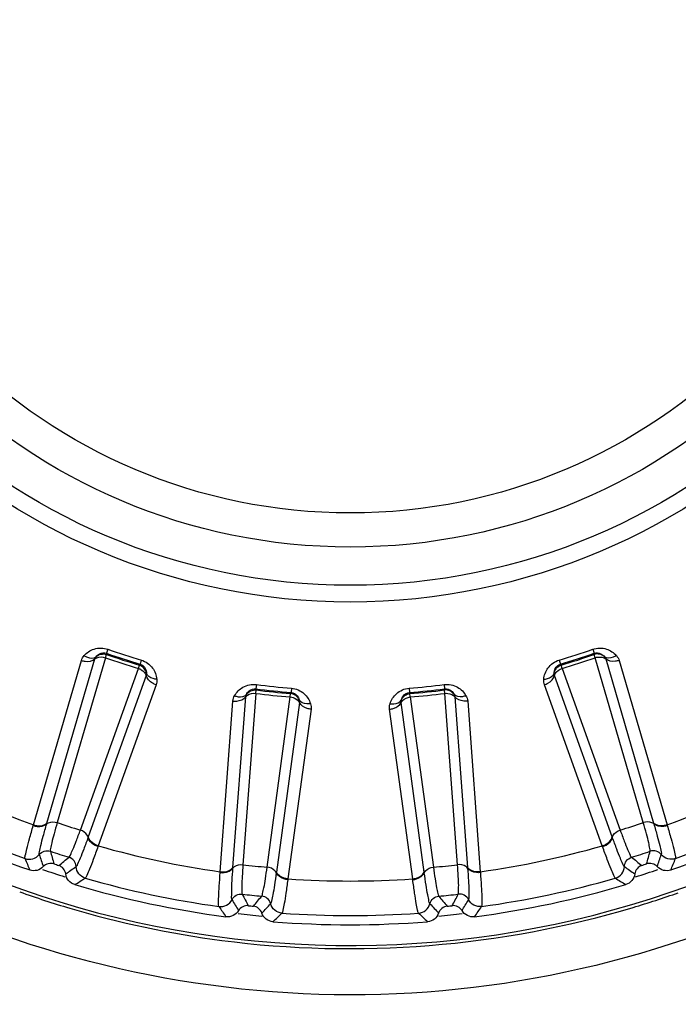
# Model space of a CAD drawing. Header units: millimetres. Extents: x 0 to 4000, y 0 to 3000.
# Tile 122 of 171: x 1964 to 1977, y 1654 to 1674. Entities that reach past the tile are written whole.
import ezdxf

# ---------------------------------------------------------------- set-up
doc = ezdxf.new("R2010")
doc.units = ezdxf.units.MM
doc.header["$LTSCALE"] = 219.99956
doc.layers.get('0').update_dxf_attribs({"linetype": 'CONTINUOUS'})
doc.layers.add('SUPERFICI', color=7, linetype='CONTINUOUS')

msp = doc.modelspace()

# ---------------------------------------------------------------- linework, layer by layer
at = {"color": 9, "linetype": 'CONTINUOUS'}
for p, q in [((1966.128, 1661.109), (1966.1, 1661.029)), ((1975.676, 1661.109), (1975.704, 1661.029)), ((1964.927, 1657.68), (1965.871, 1660.917)), ((1966.1, 1661.029), (1966.101, 1661.005)), ((1966.787, 1660.895), (1966.763, 1660.814)), ((1975.016, 1660.895), (1975.041, 1660.814)), ((1975.703, 1661.005), (1975.704, 1661.029)), ((1975.933, 1660.917), (1976.877, 1657.68)), ((1964.664, 1657.648), (1965.607, 1660.887)), ((1966.748, 1660.795), (1966.763, 1660.814)), ((1975.041, 1660.814), (1975.056, 1660.795)), ((1976.197, 1660.887), (1977.14, 1657.648)), ((1966.882, 1660.588), (1965.743, 1657.414)), ((1976.06, 1657.414), (1974.922, 1660.588)), ((1967.078, 1660.409), (1965.937, 1657.234)), ((1969.054, 1660.413), (1969.043, 1660.329)), ((1969.043, 1660.329), (1969.049, 1660.306)), ((1969.743, 1660.34), (1969.737, 1660.256)), ((1972.06, 1660.34), (1972.067, 1660.256)), ((1972.75, 1660.413), (1972.761, 1660.329)), ((1972.755, 1660.306), (1972.761, 1660.329)), ((1975.866, 1657.234), (1974.725, 1660.409)), ((1968.592, 1656.809), (1968.842, 1660.172)), ((1969.726, 1660.235), (1969.737, 1660.256)), ((1972.067, 1660.256), (1972.078, 1660.235)), ((1972.961, 1660.172), (1973.212, 1656.809)), ((1968.341, 1656.723), (1968.59, 1660.088)), ((1969.9, 1660.06), (1969.446, 1656.719)), ((1970.129, 1659.926), (1969.673, 1656.583)), ((1972.131, 1656.583), (1971.675, 1659.926)), ((1972.358, 1656.719), (1971.904, 1660.06)), ((1973.214, 1660.088), (1973.462, 1656.723)), ((1964.659, 1657.634), (1964.664, 1657.648)), ((1964.923, 1657.667), (1964.927, 1657.68)), ((1976.877, 1657.68), (1976.881, 1657.667)), ((1977.14, 1657.648), (1977.144, 1657.634)), ((1965.743, 1657.414), (1965.739, 1657.402)), ((1976.065, 1657.402), (1976.06, 1657.414)), ((1965.937, 1657.234), (1965.932, 1657.22)), ((1975.871, 1657.22), (1975.866, 1657.234)), ((1968.34, 1656.708), (1968.341, 1656.723)), ((1968.591, 1656.796), (1968.592, 1656.809)), ((1969.446, 1656.719), (1969.444, 1656.706)), ((1972.36, 1656.706), (1972.358, 1656.719)), ((1973.212, 1656.809), (1973.213, 1656.796)), ((1973.462, 1656.723), (1973.464, 1656.708)), ((1969.673, 1656.583), (1969.671, 1656.568)), ((1972.133, 1656.568), (1972.131, 1656.583))]:
    msp.add_line(p, q, dxfattribs=at)
for radius in [12.641, 12.312, 11.559, 10.887]:
    msp.add_circle((1970.902, 1674.68), radius, dxfattribs=at)
for centre, radius, start, end in [((1970.902, 1674.68), 19.409, 195.7002, 56.059), ((1970.902, 1674.68), 14.387, 250.6186, 253.3814), ((1970.902, 1674.68), 14.387, 286.6186, 289.3814), ((1970.902, 1674.68), 14.471, 250.6186, 253.3814), ((1970.902, 1674.68), 14.471, 286.6186, 289.3814), ((1970.902, 1674.68), 14.471, 262.6186, 265.3814), ((1970.902, 1674.68), 14.387, 262.6186, 265.3814), ((1970.902, 1674.68), 14.387, 274.6186, 277.3814), ((1970.902, 1674.68), 14.471, 274.6186, 277.3814), ((1970.902, 1674.68), 18.138, 242.1157, 249.8843), ((1970.902, 1674.68), 18.138, 290.1157, 297.8843), ((1970.902, 1674.68), 18.819, 241.9001, 250.0999), ((1970.902, 1674.68), 18.819, 289.9001, 298.0999), ((1970.902, 1674.68), 18.138, 254.1157, 261.8843), ((1970.902, 1674.68), 18.138, 278.1157, 285.8843), ((2002.785, 1669.787), 40.082, 198.5075, 198.8665), ((2062.621, 1684.614), 101.42, 195.72407, 195.86953), ((1879.183, 1684.614), 101.42, 344.13032, 344.27578), ((1939.019, 1669.787), 40.082, 341.1335, 341.4924), ((1985.206, 1665.444), 22.371, 202.218, 202.8436), ((1902.539, 1736.628), 101.42, 308.13032, 308.27578), ((1942.232, 1689.462), 40.082, 305.1335, 305.4924), ((1999.572, 1689.462), 40.082, 234.5075, 234.8665), ((2039.265, 1736.628), 101.42, 231.72407, 231.86953), ((1956.597, 1665.444), 22.372, 337.1564, 337.782), ((1970.902, 1674.68), 18.909, 251.3074, 252.7142), ((1970.902, 1674.68), 18.909, 287.2905, 288.6932), ((1953.9, 1675.616), 22.372, 301.1564, 301.782), ((1970.902, 1674.68), 18.819, 253.9001, 262.0999), ((1970.902, 1674.68), 18.138, 266.1157, 273.8843), ((1970.902, 1674.68), 18.819, 277.9001, 286.0999), ((1987.903, 1675.616), 22.371, 238.218, 238.8436), ((1970.881, 1674.584), 19.375, 250.4321, 253.5014), ((2058.551, 1703.466), 101.42, 207.72407, 207.86953), ((1891.153, 1721.061), 101.42, 320.13032, 320.27578), ((2050.651, 1721.06), 101.42, 219.72407, 219.86953), ((1883.253, 1703.466), 101.42, 332.13032, 332.27578), ((1970.885, 1674.701), 19.497, 286.6484, 289.4039), ((1986.814, 1668.62), 22.371, 214.218, 214.8436), ((2003.106, 1676.523), 40.082, 210.5075, 210.8665), ((1939.785, 1683.178), 40.082, 317.1335, 317.4924), ((2002.019, 1683.178), 40.082, 222.5075, 222.8665), ((1938.698, 1676.523), 40.082, 329.1335, 329.4924), ((1954.989, 1668.62), 22.372, 325.1564, 325.782), ((1970.914, 1674.708), 19.503, 253.5105, 262.5054), ((1970.902, 1674.68), 18.909, 263.2975, 264.7141), ((1954.077, 1672.061), 22.372, 313.1564, 313.782), ((1970.902, 1674.68), 18.819, 265.9001, 274.0999), ((1987.726, 1672.061), 22.371, 226.218, 226.8436), ((1970.902, 1674.68), 18.909, 275.2836, 276.699)]:
    msp.add_arc(centre, radius, start, end, dxfattribs=at)
at = {"color": 7, "linetype": 'CONTINUOUS'}
for radius, start, end in [(19, 241.4031, 250.5969), (19, 289.4031, 298.5969), (18.732, 251.848, 252.152), (18.732, 287.848, 288.152), (19, 253.4031, 262.5969), (19, 277.4031, 286.5969), (18.732, 263.848, 264.152), (18.732, 275.848, 276.152), (19, 265.4031, 274.5969)]:
    msp.add_arc((1970.902, 1674.68), radius, start, end, dxfattribs=at)
at = {"color": 9, "linetype": 'CONTINUOUS'}
for points, knots in [([(1965.66, 1660.983), (1965.713, 1661.041), (1965.859, 1661.14), (1966.042, 1661.139), (1966.128, 1661.109)], [0, 0, 0, 0, 0.463897, 1, 1, 1, 1]), ([(1975.676, 1661.109), (1975.761, 1661.139), (1975.945, 1661.14), (1976.091, 1661.041), (1976.143, 1660.983)], [0, 0, 0, 0, 0.536345, 1, 1, 1, 1]), ([(1965.607, 1660.887), (1965.631, 1660.879), (1965.718, 1660.859), (1965.823, 1660.873), (1965.871, 1660.917)], [0, 0, 0, 0, 0.283328, 1, 1, 1, 1]), ([(1965.66, 1660.983), (1965.681, 1660.969), (1965.75, 1660.932), (1965.851, 1660.923), (1965.895, 1660.959)], [0, 0, 0, 0, 0.303467, 1, 1, 1, 1]), ([(1965.871, 1660.917), (1965.882, 1660.927), (1965.945, 1660.964), (1966.025, 1660.959), (1966.079, 1660.942)], [0, 0, 0, 0, 0.216192, 1, 1, 1, 1]), ([(1965.895, 1660.959), (1965.914, 1660.984), (1965.971, 1661.036), (1966.057, 1661.044), (1966.1, 1661.029)], [0, 0, 0, 0, 0.405768, 1, 1, 1, 1]), ([(1966.787, 1660.895), (1966.874, 1660.869), (1967.023, 1660.762), (1967.083, 1660.596), (1967.091, 1660.518)], [0, 0, 0, 0, 0.536345, 1, 1, 1, 1]), ([(1974.713, 1660.518), (1974.721, 1660.596), (1974.781, 1660.762), (1974.93, 1660.869), (1975.016, 1660.895)], [0, 0, 0, 0, 0.463897, 1, 1, 1, 1]), ([(1975.704, 1661.029), (1975.746, 1661.044), (1975.832, 1661.036), (1975.89, 1660.984), (1975.909, 1660.959)], [0, 0, 0, 0, 0.592632, 1, 1, 1, 1]), ([(1975.725, 1660.942), (1975.744, 1660.948), (1975.813, 1660.963), (1975.895, 1660.951), (1975.933, 1660.917)], [0, 0, 0, 0, 0.283581, 1, 1, 1, 1]), ([(1976.143, 1660.983), (1976.123, 1660.969), (1976.053, 1660.932), (1975.952, 1660.923), (1975.909, 1660.959)], [0, 0, 0, 0, 0.303467, 1, 1, 1, 1]), ([(1976.197, 1660.887), (1976.173, 1660.879), (1976.086, 1660.859), (1975.981, 1660.873), (1975.933, 1660.917)], [0, 0, 0, 0, 0.283328, 1, 1, 1, 1]), ([(1966.729, 1660.731), (1966.748, 1660.724), (1966.812, 1660.696), (1966.872, 1660.638), (1966.882, 1660.588)], [0, 0, 0, 0, 0.283581, 1, 1, 1, 1]), ([(1966.763, 1660.814), (1966.806, 1660.801), (1966.871, 1660.744), (1966.887, 1660.667), (1966.888, 1660.637)], [0, 0, 0, 0, 0.592632, 1, 1, 1, 1]), ([(1974.916, 1660.637), (1974.917, 1660.667), (1974.933, 1660.744), (1974.997, 1660.801), (1975.041, 1660.814)], [0, 0, 0, 0, 0.405768, 1, 1, 1, 1]), ([(1974.922, 1660.588), (1974.925, 1660.603), (1974.954, 1660.67), (1975.022, 1660.713), (1975.075, 1660.731)], [0, 0, 0, 0, 0.216192, 1, 1, 1, 1]), ([(1967.078, 1660.409), (1967.054, 1660.417), (1966.972, 1660.452), (1966.895, 1660.525), (1966.882, 1660.588)], [0, 0, 0, 0, 0.283328, 1, 1, 1, 1]), ([(1967.091, 1660.518), (1967.067, 1660.519), (1966.988, 1660.529), (1966.902, 1660.582), (1966.888, 1660.637)], [0, 0, 0, 0, 0.303467, 1, 1, 1, 1]), ([(1974.713, 1660.518), (1974.737, 1660.519), (1974.815, 1660.529), (1974.902, 1660.582), (1974.916, 1660.637)], [0, 0, 0, 0, 0.303467, 1, 1, 1, 1]), ([(1974.725, 1660.409), (1974.75, 1660.417), (1974.832, 1660.452), (1974.908, 1660.525), (1974.922, 1660.588)], [0, 0, 0, 0, 0.283328, 1, 1, 1, 1]), ([(1968.623, 1660.192), (1968.662, 1660.26), (1968.784, 1660.388), (1968.964, 1660.424), (1969.054, 1660.413)], [0, 0, 0, 0, 0.46398, 1, 1, 1, 1]), ([(1968.857, 1660.218), (1968.87, 1660.246), (1968.916, 1660.309), (1968.998, 1660.335), (1969.043, 1660.329)], [0, 0, 0, 0, 0.407089, 1, 1, 1, 1]), ([(1969.743, 1660.34), (1969.833, 1660.333), (1970.001, 1660.26), (1970.094, 1660.109), (1970.119, 1660.035)], [0, 0, 0, 0, 0.536345, 1, 1, 1, 1]), ([(1971.685, 1660.035), (1971.709, 1660.109), (1971.802, 1660.26), (1971.97, 1660.333), (1972.06, 1660.34)], [0, 0, 0, 0, 0.463897, 1, 1, 1, 1]), ([(1972.75, 1660.413), (1972.84, 1660.424), (1973.019, 1660.388), (1973.141, 1660.26), (1973.181, 1660.192)], [0, 0, 0, 0, 0.536012, 1, 1, 1, 1]), ([(1972.761, 1660.329), (1972.805, 1660.335), (1972.888, 1660.309), (1972.933, 1660.246), (1972.947, 1660.218)], [0, 0, 0, 0, 0.592482, 1, 1, 1, 1]), ([(1968.59, 1660.088), (1968.616, 1660.085), (1968.705, 1660.084), (1968.804, 1660.119), (1968.842, 1660.172)], [0, 0, 0, 0, 0.283328, 1, 1, 1, 1]), ([(1968.623, 1660.192), (1968.646, 1660.184), (1968.721, 1660.161), (1968.822, 1660.174), (1968.857, 1660.218)], [0, 0, 0, 0, 0.303467, 1, 1, 1, 1]), ([(1968.842, 1660.172), (1968.851, 1660.184), (1968.905, 1660.233), (1968.985, 1660.245), (1969.04, 1660.239)], [0, 0, 0, 0, 0.216192, 1, 1, 1, 1]), ([(1969.72, 1660.168), (1969.74, 1660.165), (1969.809, 1660.151), (1969.879, 1660.107), (1969.9, 1660.06)], [0, 0, 0, 0, 0.283581, 1, 1, 1, 1]), ([(1969.737, 1660.256), (1969.781, 1660.253), (1969.856, 1660.21), (1969.888, 1660.139), (1969.895, 1660.109)], [0, 0, 0, 0, 0.592632, 1, 1, 1, 1]), ([(1971.904, 1660.06), (1971.91, 1660.075), (1971.953, 1660.134), (1972.028, 1660.161), (1972.083, 1660.168)], [0, 0, 0, 0, 0.216192, 1, 1, 1, 1]), ([(1971.908, 1660.109), (1971.916, 1660.139), (1971.947, 1660.21), (1972.022, 1660.253), (1972.067, 1660.256)], [0, 0, 0, 0, 0.405768, 1, 1, 1, 1]), ([(1972.763, 1660.239), (1972.783, 1660.241), (1972.854, 1660.241), (1972.931, 1660.213), (1972.961, 1660.172)], [0, 0, 0, 0, 0.283581, 1, 1, 1, 1]), ([(1973.181, 1660.192), (1973.158, 1660.184), (1973.082, 1660.161), (1972.982, 1660.174), (1972.947, 1660.218)], [0, 0, 0, 0, 0.303467, 1, 1, 1, 1]), ([(1973.214, 1660.088), (1973.188, 1660.085), (1973.099, 1660.084), (1972.999, 1660.119), (1972.961, 1660.172)], [0, 0, 0, 0, 0.283328, 1, 1, 1, 1]), ([(1970.119, 1660.035), (1970.095, 1660.031), (1970.016, 1660.025), (1969.92, 1660.058), (1969.895, 1660.109)], [0, 0, 0, 0, 0.303467, 1, 1, 1, 1]), ([(1970.129, 1659.926), (1970.104, 1659.928), (1970.016, 1659.946), (1969.926, 1660.001), (1969.9, 1660.06)], [0, 0, 0, 0, 0.283328, 1, 1, 1, 1]), ([(1971.675, 1659.926), (1971.7, 1659.928), (1971.788, 1659.946), (1971.878, 1660.001), (1971.904, 1660.06)], [0, 0, 0, 0, 0.283328, 1, 1, 1, 1]), ([(1971.685, 1660.035), (1971.709, 1660.031), (1971.788, 1660.025), (1971.883, 1660.058), (1971.908, 1660.109)], [0, 0, 0, 0, 0.303467, 1, 1, 1, 1]), ([(1964.496, 1656.985), (1964.49, 1657.004), (1964.51, 1657.07), (1964.534, 1657.198), (1964.591, 1657.395), (1964.634, 1657.547), (1964.659, 1657.634)], [0, 0, 0, 0, 0.087839, 0.289256, 0.597274, 1, 1, 1, 1]), ([(1964.659, 1657.634), (1964.684, 1657.626), (1964.771, 1657.607), (1964.876, 1657.623), (1964.923, 1657.667)], [0, 0, 0, 0, 0.283026, 1, 1, 1, 1]), ([(1964.664, 1657.648), (1964.688, 1657.64), (1964.775, 1657.621), (1964.879, 1657.636), (1964.927, 1657.68)], [0, 0, 0, 0, 0.283838, 1, 1, 1, 1]), ([(1964.776, 1657.064), (1964.77, 1657.081), (1964.788, 1657.144), (1964.809, 1657.263), (1964.861, 1657.446), (1964.9, 1657.587), (1964.923, 1657.667)], [0, 0, 0, 0, 0.089549, 0.291503, 0.598947, 1, 1, 1, 1]), ([(1964.923, 1657.667), (1964.934, 1657.677), (1964.997, 1657.715), (1965.077, 1657.71), (1965.13, 1657.693)], [0, 0, 0, 0, 0.215937, 1, 1, 1, 1]), ([(1976.881, 1657.667), (1976.869, 1657.677), (1976.807, 1657.715), (1976.727, 1657.71), (1976.673, 1657.693)], [0, 0, 0, 0, 0.215937, 1, 1, 1, 1]), ([(1977.14, 1657.648), (1977.116, 1657.64), (1977.029, 1657.621), (1976.924, 1657.636), (1976.877, 1657.68)], [0, 0, 0, 0, 0.283838, 1, 1, 1, 1]), ([(1976.881, 1657.667), (1976.904, 1657.587), (1976.943, 1657.446), (1976.994, 1657.263), (1977.016, 1657.144), (1977.033, 1657.081), (1977.027, 1657.064)], [0, 0, 0, 0, 0.40089, 0.708362, 0.910393, 1, 1, 1, 1]), ([(1977.144, 1657.634), (1977.12, 1657.626), (1977.033, 1657.607), (1976.928, 1657.623), (1976.881, 1657.667)], [0, 0, 0, 0, 0.283026, 1, 1, 1, 1]), ([(1977.144, 1657.634), (1977.17, 1657.547), (1977.213, 1657.395), (1977.27, 1657.198), (1977.293, 1657.07), (1977.314, 1657.004), (1977.307, 1656.985)], [0, 0, 0, 0, 0.402561, 0.71061, 0.912106, 1, 1, 1, 1]), ([(1965.739, 1657.402), (1965.71, 1657.324), (1965.659, 1657.187), (1965.593, 1657.008), (1965.54, 1656.899), (1965.518, 1656.838), (1965.503, 1656.828)], [0, 0, 0, 0, 0.40089, 0.708362, 0.910393, 1, 1, 1, 1]), ([(1965.739, 1657.402), (1965.736, 1657.417), (1965.707, 1657.484), (1965.639, 1657.527), (1965.586, 1657.545)], [0, 0, 0, 0, 0.215937, 1, 1, 1, 1]), ([(1965.932, 1657.22), (1965.908, 1657.228), (1965.826, 1657.264), (1965.751, 1657.338), (1965.739, 1657.402)], [0, 0, 0, 0, 0.283026, 1, 1, 1, 1]), ([(1965.937, 1657.234), (1965.913, 1657.242), (1965.831, 1657.278), (1965.756, 1657.351), (1965.743, 1657.414)], [0, 0, 0, 0, 0.283838, 1, 1, 1, 1]), ([(1975.866, 1657.234), (1975.891, 1657.242), (1975.972, 1657.278), (1976.048, 1657.351), (1976.06, 1657.414)], [0, 0, 0, 0, 0.283838, 1, 1, 1, 1]), ([(1975.871, 1657.22), (1975.896, 1657.228), (1975.977, 1657.264), (1976.053, 1657.338), (1976.065, 1657.402)], [0, 0, 0, 0, 0.283026, 1, 1, 1, 1]), ([(1976.065, 1657.402), (1976.068, 1657.417), (1976.097, 1657.484), (1976.164, 1657.527), (1976.217, 1657.545)], [0, 0, 0, 0, 0.215937, 1, 1, 1, 1]), ([(1976.301, 1656.828), (1976.286, 1656.838), (1976.263, 1656.899), (1976.211, 1657.008), (1976.144, 1657.187), (1976.093, 1657.324), (1976.065, 1657.402)], [0, 0, 0, 0, 0.089549, 0.291503, 0.598947, 1, 1, 1, 1]), ([(1981.605, 1657.319), (1978.863, 1655.636), (1972.48, 1653.556), (1965.861, 1654.669), (1962.901, 1655.926)], [0, 0, 0, 0, 0.500141, 1, 1, 1, 1]), ([(1965.932, 1657.22), (1965.902, 1657.135), (1965.848, 1656.987), (1965.778, 1656.793), (1965.722, 1656.677), (1965.699, 1656.611), (1965.683, 1656.599)], [0, 0, 0, 0, 0.402561, 0.71061, 0.912105, 1, 1, 1, 1]), ([(1976.121, 1656.599), (1976.105, 1656.611), (1976.082, 1656.677), (1976.026, 1656.793), (1975.956, 1656.987), (1975.901, 1657.135), (1975.871, 1657.22)], [0, 0, 0, 0, 0.087839, 0.289256, 0.597274, 1, 1, 1, 1]), ([(1964.496, 1656.985), (1964.544, 1656.968), (1964.654, 1656.963), (1964.744, 1657.024), (1964.776, 1657.064)], [0, 0, 0, 0, 0.499997, 1, 1, 1, 1]), ([(1964.776, 1657.064), (1964.801, 1657.095), (1964.872, 1657.143), (1964.958, 1657.141), (1964.996, 1657.128)], [0, 0, 0, 0, 0.499996, 1, 1, 1, 1]), ([(1977.027, 1657.064), (1977.002, 1657.095), (1976.931, 1657.143), (1976.846, 1657.141), (1976.808, 1657.128)], [0, 0, 0, 0, 0.499996, 1, 1, 1, 1]), ([(1977.307, 1656.985), (1977.26, 1656.968), (1977.15, 1656.963), (1977.059, 1657.024), (1977.027, 1657.064)], [0, 0, 0, 0, 0.499997, 1, 1, 1, 1]), ([(1965.503, 1656.828), (1965.501, 1656.868), (1965.472, 1656.948), (1965.401, 1656.997), (1965.363, 1657.009)], [0, 0, 0, 0, 0.499996, 1, 1, 1, 1]), ([(1965.683, 1656.599), (1965.634, 1656.613), (1965.543, 1656.674), (1965.505, 1656.777), (1965.503, 1656.828)], [0, 0, 0, 0, 0.499997, 1, 1, 1, 1]), ([(1968.591, 1656.796), (1968.6, 1656.808), (1968.653, 1656.858), (1968.732, 1656.87), (1968.788, 1656.864)], [0, 0, 0, 0, 0.215937, 1, 1, 1, 1]), ([(1973.213, 1656.796), (1973.204, 1656.808), (1973.15, 1656.858), (1973.071, 1656.87), (1973.015, 1656.864)], [0, 0, 0, 0, 0.215937, 1, 1, 1, 1]), ([(1976.121, 1656.599), (1976.169, 1656.613), (1976.261, 1656.674), (1976.298, 1656.777), (1976.301, 1656.828)], [0, 0, 0, 0, 0.499997, 1, 1, 1, 1]), ([(1976.301, 1656.828), (1976.303, 1656.868), (1976.332, 1656.948), (1976.402, 1656.997), (1976.441, 1657.009)], [0, 0, 0, 0, 0.499996, 1, 1, 1, 1]), ([(1968.315, 1656.04), (1968.305, 1656.057), (1968.311, 1656.126), (1968.308, 1656.256), (1968.323, 1656.461), (1968.333, 1656.619), (1968.34, 1656.708)], [0, 0, 0, 0, 0.087839, 0.289256, 0.597274, 1, 1, 1, 1]), ([(1968.34, 1656.708), (1968.365, 1656.706), (1968.455, 1656.705), (1968.554, 1656.742), (1968.591, 1656.796)], [0, 0, 0, 0, 0.283026, 1, 1, 1, 1]), ([(1968.341, 1656.723), (1968.367, 1656.721), (1968.456, 1656.72), (1968.555, 1656.756), (1968.592, 1656.809)], [0, 0, 0, 0, 0.283838, 1, 1, 1, 1]), ([(1968.573, 1656.175), (1968.563, 1656.191), (1968.568, 1656.256), (1968.564, 1656.377), (1968.576, 1656.567), (1968.585, 1656.713), (1968.591, 1656.796)], [0, 0, 0, 0, 0.089549, 0.291503, 0.598947, 1, 1, 1, 1]), ([(1969.444, 1656.706), (1969.438, 1656.72), (1969.396, 1656.78), (1969.321, 1656.808), (1969.265, 1656.814)], [0, 0, 0, 0, 0.215937, 1, 1, 1, 1]), ([(1969.444, 1656.706), (1969.433, 1656.624), (1969.411, 1656.479), (1969.383, 1656.291), (1969.354, 1656.173), (1969.345, 1656.109), (1969.333, 1656.095)], [0, 0, 0, 0, 0.40089, 0.708362, 0.910393, 1, 1, 1, 1]), ([(1969.671, 1656.568), (1969.646, 1656.571), (1969.558, 1656.589), (1969.469, 1656.646), (1969.444, 1656.706)], [0, 0, 0, 0, 0.283026, 1, 1, 1, 1]), ([(1969.673, 1656.583), (1969.648, 1656.586), (1969.56, 1656.604), (1969.471, 1656.66), (1969.446, 1656.719)], [0, 0, 0, 0, 0.283838, 1, 1, 1, 1]), ([(1972.131, 1656.583), (1972.156, 1656.586), (1972.243, 1656.604), (1972.332, 1656.66), (1972.358, 1656.719)], [0, 0, 0, 0, 0.283838, 1, 1, 1, 1]), ([(1972.133, 1656.568), (1972.158, 1656.571), (1972.245, 1656.589), (1972.334, 1656.646), (1972.36, 1656.706)], [0, 0, 0, 0, 0.283026, 1, 1, 1, 1]), ([(1972.36, 1656.706), (1972.366, 1656.72), (1972.408, 1656.78), (1972.483, 1656.808), (1972.539, 1656.814)], [0, 0, 0, 0, 0.215937, 1, 1, 1, 1]), ([(1972.471, 1656.095), (1972.459, 1656.109), (1972.449, 1656.173), (1972.42, 1656.29), (1972.393, 1656.479), (1972.371, 1656.624), (1972.36, 1656.706)], [0, 0, 0, 0, 0.089549, 0.291503, 0.598947, 1, 1, 1, 1]), ([(1973.462, 1656.723), (1973.437, 1656.721), (1973.348, 1656.72), (1973.249, 1656.756), (1973.212, 1656.809)], [0, 0, 0, 0, 0.283838, 1, 1, 1, 1]), ([(1973.213, 1656.796), (1973.219, 1656.713), (1973.228, 1656.567), (1973.24, 1656.377), (1973.236, 1656.256), (1973.24, 1656.191), (1973.231, 1656.175)], [0, 0, 0, 0, 0.40089, 0.708362, 0.910393, 1, 1, 1, 1]), ([(1973.464, 1656.708), (1973.438, 1656.706), (1973.349, 1656.705), (1973.25, 1656.742), (1973.213, 1656.796)], [0, 0, 0, 0, 0.283026, 1, 1, 1, 1]), ([(1973.464, 1656.708), (1973.471, 1656.619), (1973.481, 1656.461), (1973.496, 1656.256), (1973.492, 1656.126), (1973.498, 1656.057), (1973.488, 1656.04)], [0, 0, 0, 0, 0.402561, 0.71061, 0.912105, 1, 1, 1, 1]), ([(1969.671, 1656.568), (1969.659, 1656.479), (1969.637, 1656.323), (1969.609, 1656.119), (1969.578, 1655.993), (1969.57, 1655.924), (1969.556, 1655.909)], [0, 0, 0, 0, 0.402561, 0.71061, 0.912105, 1, 1, 1, 1]), ([(1972.247, 1655.909), (1972.234, 1655.924), (1972.226, 1655.993), (1972.195, 1656.119), (1972.167, 1656.323), (1972.144, 1656.479), (1972.133, 1656.568)], [0, 0, 0, 0, 0.087839, 0.289256, 0.597274, 1, 1, 1, 1]), ([(1968.573, 1656.175), (1968.591, 1656.211), (1968.65, 1656.273), (1968.735, 1656.289), (1968.774, 1656.284)], [0, 0, 0, 0, 0.499996, 1, 1, 1, 1]), ([(1969.333, 1656.095), (1969.322, 1656.134), (1969.277, 1656.207), (1969.198, 1656.24), (1969.158, 1656.244)], [0, 0, 0, 0, 0.499996, 1, 1, 1, 1]), ([(1972.471, 1656.095), (1972.481, 1656.134), (1972.527, 1656.207), (1972.606, 1656.24), (1972.646, 1656.244)], [0, 0, 0, 0, 0.499996, 1, 1, 1, 1]), ([(1973.231, 1656.175), (1973.213, 1656.211), (1973.153, 1656.273), (1973.069, 1656.289), (1973.029, 1656.284)], [0, 0, 0, 0, 0.499996, 1, 1, 1, 1]), ([(1968.315, 1656.04), (1968.366, 1656.033), (1968.474, 1656.051), (1968.55, 1656.13), (1968.573, 1656.175)], [0, 0, 0, 0, 0.499997, 1, 1, 1, 1]), ([(1969.556, 1655.909), (1969.506, 1655.913), (1969.404, 1655.953), (1969.345, 1656.046), (1969.333, 1656.095)], [0, 0, 0, 0, 0.499997, 1, 1, 1, 1]), ([(1972.247, 1655.909), (1972.298, 1655.913), (1972.4, 1655.953), (1972.458, 1656.046), (1972.471, 1656.095)], [0, 0, 0, 0, 0.499997, 1, 1, 1, 1]), ([(1973.488, 1656.04), (1973.438, 1656.033), (1973.33, 1656.051), (1973.254, 1656.13), (1973.231, 1656.175)], [0, 0, 0, 0, 0.499997, 1, 1, 1, 1])]:
    msp.add_open_spline(points, degree=3, knots=knots, dxfattribs=at)
for points in [[(1965.607, 1660.887), (1965.617, 1660.922), (1965.636, 1660.956), (1965.66, 1660.983)], [(1965.871, 1660.917), (1965.875, 1660.932), (1965.884, 1660.949), (1965.898, 1660.955)], [(1965.895, 1660.959), (1965.945, 1661.009), (1966.034, 1661.029), (1966.101, 1661.005)], [(1975.909, 1660.959), (1975.859, 1661.009), (1975.769, 1661.029), (1975.703, 1661.005)], [(1975.909, 1660.959), (1975.919, 1660.948), (1975.93, 1660.932), (1975.927, 1660.917)], [(1976.143, 1660.983), (1976.168, 1660.956), (1976.187, 1660.922), (1976.197, 1660.887)], [(1966.888, 1660.637), (1966.876, 1660.706), (1966.815, 1660.775), (1966.748, 1660.795)], [(1974.916, 1660.637), (1974.928, 1660.706), (1974.988, 1660.775), (1975.056, 1660.795)], [(1966.888, 1660.637), (1966.889, 1660.621), (1966.889, 1660.602), (1966.877, 1660.592)], [(1967.091, 1660.518), (1967.095, 1660.482), (1967.091, 1660.443), (1967.078, 1660.409)], [(1974.725, 1660.409), (1974.713, 1660.443), (1974.709, 1660.482), (1974.713, 1660.518)], [(1974.922, 1660.588), (1974.916, 1660.603), (1974.913, 1660.622), (1974.921, 1660.635)], [(1968.857, 1660.218), (1968.896, 1660.277), (1968.979, 1660.315), (1969.049, 1660.306)], [(1972.947, 1660.218), (1972.908, 1660.277), (1972.825, 1660.315), (1972.755, 1660.306)], [(1968.59, 1660.088), (1968.593, 1660.124), (1968.604, 1660.161), (1968.623, 1660.192)], [(1968.842, 1660.172), (1968.843, 1660.187), (1968.848, 1660.206), (1968.861, 1660.214)], [(1969.895, 1660.109), (1969.869, 1660.174), (1969.796, 1660.229), (1969.726, 1660.235)], [(1971.908, 1660.109), (1971.934, 1660.174), (1972.008, 1660.229), (1972.078, 1660.235)], [(1972.947, 1660.218), (1972.955, 1660.205), (1972.962, 1660.187), (1972.956, 1660.173)], [(1973.181, 1660.192), (1973.199, 1660.161), (1973.211, 1660.124), (1973.214, 1660.088)], [(1969.895, 1660.109), (1969.9, 1660.094), (1969.904, 1660.075), (1969.894, 1660.063)], [(1970.119, 1660.035), (1970.13, 1660), (1970.134, 1659.962), (1970.129, 1659.926)], [(1971.675, 1659.926), (1971.67, 1659.962), (1971.673, 1660), (1971.685, 1660.035)], [(1971.904, 1660.06), (1971.902, 1660.076), (1971.902, 1660.095), (1971.913, 1660.106)], [(1968.37, 1655.372), (1971.056, 1655.019), (1973.875, 1655.245), (1976.471, 1656.021)]]:
    msp.add_open_spline(points, degree=3, dxfattribs=at)
at = {"color": 7, "linetype": 'CONTINUOUS'}
for points, knots in [([(1964.857, 1656.826), (1964.824, 1656.791), (1964.737, 1656.738), (1964.635, 1656.743), (1964.59, 1656.759)], [0, 0, 0, 0, 0.500009, 1, 1, 1, 1]), ([(1977.214, 1656.759), (1977.169, 1656.743), (1977.067, 1656.738), (1976.979, 1656.791), (1976.947, 1656.826)], [0, 0, 0, 0, 0.499991, 1, 1, 1, 1]), ([(1965.475, 1656.472), (1965.429, 1656.485), (1965.343, 1656.541), (1965.303, 1656.635), (1965.298, 1656.683)], [0, 0, 0, 0, 0.499989, 1, 1, 1, 1]), ([(1976.506, 1656.683), (1976.5, 1656.635), (1976.46, 1656.541), (1976.375, 1656.485), (1976.329, 1656.472)], [0, 0, 0, 0, 0.500011, 1, 1, 1, 1]), ([(1968.701, 1655.959), (1968.677, 1655.918), (1968.602, 1655.848), (1968.501, 1655.832), (1968.454, 1655.839)], [0, 0, 0, 0, 0.500009, 1, 1, 1, 1]), ([(1969.379, 1655.741), (1969.331, 1655.745), (1969.236, 1655.782), (1969.178, 1655.865), (1969.162, 1655.911)], [0, 0, 0, 0, 0.499991, 1, 1, 1, 1]), ([(1972.641, 1655.911), (1972.626, 1655.865), (1972.568, 1655.782), (1972.472, 1655.745), (1972.425, 1655.741)], [0, 0, 0, 0, 0.500009, 1, 1, 1, 1]), ([(1973.35, 1655.839), (1973.302, 1655.832), (1973.202, 1655.848), (1973.127, 1655.918), (1973.103, 1655.959)], [0, 0, 0, 0, 0.499991, 1, 1, 1, 1])]:
    msp.add_open_spline(points, degree=3, knots=knots, dxfattribs=at)
for points in [[(1965.066, 1656.881), (1964.998, 1656.903), (1964.906, 1656.879), (1964.857, 1656.826)], [(1965.298, 1656.683), (1965.29, 1656.754), (1965.229, 1656.828), (1965.161, 1656.85)], [(1976.643, 1656.85), (1976.574, 1656.828), (1976.514, 1656.754), (1976.506, 1656.683)], [(1976.947, 1656.826), (1976.898, 1656.879), (1976.806, 1656.903), (1976.737, 1656.881)], [(1968.894, 1656.056), (1968.823, 1656.064), (1968.738, 1656.021), (1968.701, 1655.959)], [(1969.162, 1655.911), (1969.139, 1655.979), (1969.065, 1656.039), (1968.993, 1656.046)], [(1972.81, 1656.046), (1972.739, 1656.039), (1972.664, 1655.979), (1972.641, 1655.911)], [(1973.103, 1655.959), (1973.066, 1656.021), (1972.981, 1656.064), (1972.909, 1656.056)]]:
    msp.add_open_spline(points, degree=3, dxfattribs=at)
at = {"layer": 'SUPERFICI', "color": 9, "linetype": 'CONTINUOUS'}
for p, q in [((1966.079, 1660.942), (1965.13, 1657.693)), ((1966.079, 1660.942), (1966.101, 1661.005)), ((1975.725, 1660.942), (1975.703, 1661.005)), ((1976.673, 1657.693), (1975.725, 1660.942)), ((1965.586, 1657.545), (1966.729, 1660.731)), ((1966.729, 1660.731), (1966.748, 1660.795)), ((1975.075, 1660.731), (1975.056, 1660.795)), ((1975.075, 1660.731), (1976.217, 1657.545)), ((1969.04, 1660.239), (1968.788, 1656.864)), ((1969.04, 1660.239), (1969.049, 1660.306)), ((1969.265, 1656.814), (1969.72, 1660.168)), ((1969.72, 1660.168), (1969.726, 1660.235)), ((1972.083, 1660.168), (1972.078, 1660.235)), ((1972.083, 1660.168), (1972.539, 1656.814)), ((1972.763, 1660.239), (1972.755, 1660.306)), ((1973.015, 1656.864), (1972.763, 1660.239))]:
    msp.add_line(p, q, dxfattribs=at)
for radius, start, end in [(14.56, 250.6549, 253.3451), (14.493, 250.6549, 253.3451), (14.493, 286.6549, 289.3451), (14.56, 286.6549, 289.3451), (14.56, 262.6549, 265.3451), (14.493, 262.6549, 265.3451), (14.493, 274.6549, 277.3451), (14.56, 274.6549, 277.3451), (17.941, 251.2343, 252.7657), (17.941, 287.2343, 288.7657), (18.519, 251.4031, 252.5969), (18.519, 287.4031, 288.5969), (17.941, 263.2343, 264.7657), (17.941, 275.2343, 276.7657), (18.519, 263.4031, 264.5969), (18.519, 275.4031, 276.5969)]:
    msp.add_arc((1970.902, 1674.68), radius, start, end, dxfattribs=at)
for points, knots in [([(1965.13, 1657.693), (1965.109, 1657.619), (1965.073, 1657.487), (1965.026, 1657.316), (1965.006, 1657.204), (1964.99, 1657.145), (1964.996, 1657.128)], [0, 0, 0, 0, 0.399454, 0.706397, 0.908865, 1, 1, 1, 1]), ([(1976.808, 1657.128), (1976.813, 1657.145), (1976.798, 1657.204), (1976.778, 1657.316), (1976.731, 1657.487), (1976.695, 1657.619), (1976.673, 1657.693)], [0, 0, 0, 0, 0.091102, 0.293544, 0.600457, 1, 1, 1, 1]), ([(1965.363, 1657.009), (1965.377, 1657.019), (1965.399, 1657.076), (1965.449, 1657.178), (1965.512, 1657.345), (1965.56, 1657.472), (1965.586, 1657.545)], [0, 0, 0, 0, 0.091102, 0.293544, 0.600457, 1, 1, 1, 1]), ([(1976.217, 1657.545), (1976.244, 1657.472), (1976.292, 1657.345), (1976.355, 1657.178), (1976.404, 1657.076), (1976.426, 1657.019), (1976.441, 1657.009)], [0, 0, 0, 0, 0.399454, 0.706397, 0.908865, 1, 1, 1, 1]), ([(1968.788, 1656.864), (1968.783, 1656.787), (1968.775, 1656.651), (1968.764, 1656.473), (1968.768, 1656.36), (1968.765, 1656.299), (1968.774, 1656.284)], [0, 0, 0, 0, 0.399454, 0.706397, 0.908865, 1, 1, 1, 1]), ([(1973.029, 1656.284), (1973.038, 1656.299), (1973.035, 1656.36), (1973.039, 1656.473), (1973.029, 1656.651), (1973.021, 1656.787), (1973.015, 1656.864)], [0, 0, 0, 0, 0.091102, 0.293544, 0.600457, 1, 1, 1, 1]), ([(1969.158, 1656.244), (1969.17, 1656.257), (1969.18, 1656.317), (1969.207, 1656.427), (1969.234, 1656.603), (1969.254, 1656.738), (1969.265, 1656.814)], [0, 0, 0, 0, 0.091102, 0.293544, 0.600457, 1, 1, 1, 1]), ([(1972.539, 1656.814), (1972.549, 1656.738), (1972.57, 1656.603), (1972.597, 1656.427), (1972.624, 1656.317), (1972.634, 1656.257), (1972.646, 1656.244)], [0, 0, 0, 0, 0.399454, 0.706397, 0.908865, 1, 1, 1, 1])]:
    msp.add_open_spline(points, degree=3, knots=knots, dxfattribs=at)

doc.saveas('drawing.dxf')
